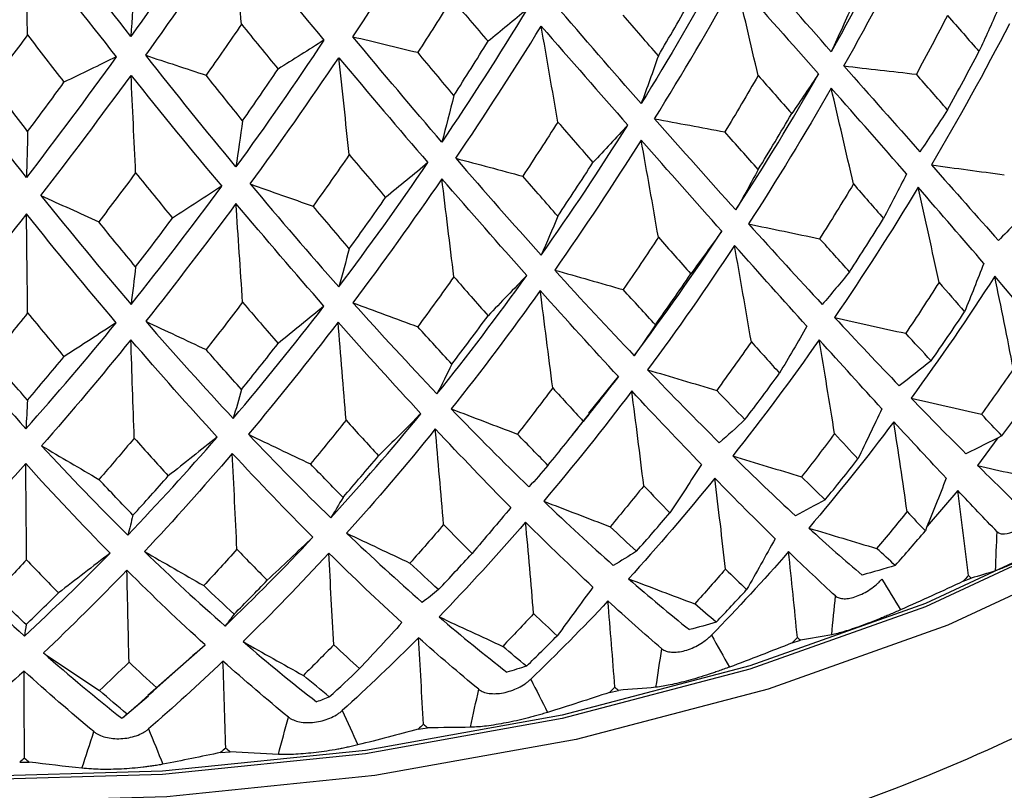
# Paper-space layout '_Isometric' of a CAD drawing. Header units: millimetres. Extents: x -169 to 71, y -17 to 263.
# Tile 10 of 16: x 1 to 13, y 97 to 106. Entities that reach past the tile are written whole.
import ezdxf

# ---------------------------------------------------------------- set-up
doc = ezdxf.new("R2010")
doc.units = ezdxf.units.MM

psp = doc.layouts.new('_Isometric')

# ---------------------------------------------------------------- linework, layer by layer
at = {"color": 7, "linetype": 'Continuous', "lineweight": 25}
for p, q in [((7.534, 101.608), (7.899, 102.058)), ((7.334, 101.338), (7.543, 101.601)), ((12.58, 101.303), (12.33, 100.962)), ((12.085, 100.653), (11.71, 100.213)), ((12.154, 99.531), (12.25, 99.57)), ((10.043, 98.77), (10.146, 98.803)), ((2.094, 98.124), (2.799, 98.746)), ((7.791, 98.159), (7.9, 98.185)), ((1.782, 97.844), (2.099, 98.118)), ((5.429, 97.706), (5.543, 97.724)), ((2.991, 97.418), (3.108, 97.428)), ((0.512, 97.298), (0.629, 97.3))]:
    psp.add_line(p, q, dxfattribs=at)
at = {"color": 7, "linetype": 'Continuous', "lineweight": 25, "flags": 128}
for points in [[(20.329, 106.416), (20.312, 106.366), (19.631, 104.916), (18.641, 103.526), (17.357, 102.218), (15.799, 101.014), (13.992, 99.932), (11.965, 98.989), (9.748, 98.2), (7.378, 97.578), (4.892, 97.133), (2.328, 96.871), (-0.272, 96.796)], [(15.588, 101.301), (15.432, 101.194), (13.667, 100.137), (11.686, 99.216), (9.522, 98.446), (7.206, 97.838), (4.778, 97.403), (2.274, 97.147), (-0.266, 97.074), (-2.802, 97.186), (-5.293, 97.48), (-7.701, 97.952), (-9.988, 98.594), (-12.117, 99.397), (-14.055, 100.347), (-15.771, 101.431), (-15.914, 101.535)], [(14.321, 100.539), (13.667, 100.178), (11.686, 99.257), (9.522, 98.487), (7.206, 97.879), (4.778, 97.444), (2.274, 97.188), (-0.266, 97.115), (-2.802, 97.226), (-5.293, 97.52), (-7.701, 97.992), (-9.988, 98.635), (-12.117, 99.438), (-14.055, 100.388), (-14.321, 100.539)]]:
    psp.add_lwpolyline(points, dxfattribs=at)
at = {"color": 7, "linetype": 'Continuous', "lineweight": 25}
for points, knots in [([(11.5, 195.97), (11.494, 196.858), (11.476, 199.417), (11.277, 203.568), (10.829, 208.377), (10.155, 213.058), (9.258, 217.598), (8.137, 221.984), (6.794, 226.2), (5.233, 230.233), (3.46, 234.07), (1.481, 237.698), (-0.696, 241.106), (-3.061, 244.284), (-5.606, 247.227), (-8.319, 249.928), (-11.192, 252.383), (-14.215, 254.589), (-17.381, 256.544), (-20.68, 258.246), (-24.105, 259.692), (-27.648, 260.882), (-31.304, 261.812), (-35.066, 262.482), (-38.928, 262.889), (-42.884, 263.03), (-46.927, 262.903), (-51.048, 262.505), (-55.238, 261.836), (-59.486, 260.896), (-63.78, 259.685), (-68.107, 258.207), (-72.455, 256.465), (-76.812, 254.466), (-81.165, 252.217), (-85.503, 249.724), (-89.815, 246.995), (-94.091, 244.04), (-98.319, 240.868), (-102.493, 237.486), (-106.602, 233.904), (-110.639, 230.132), (-114.595, 226.178), (-118.462, 222.053), (-122.231, 217.767), (-125.897, 213.329), (-129.45, 208.749), (-132.883, 204.039), (-136.19, 199.209), (-139.363, 194.27), (-142.395, 189.233), (-145.279, 184.109), (-148.01, 178.909), (-150.58, 173.646), (-152.985, 168.329), (-155.218, 162.973), (-157.273, 157.586), (-159.147, 152.183), (-160.834, 146.772), (-162.329, 141.368), (-163.628, 135.98), (-164.726, 130.621), (-165.621, 125.301), (-166.309, 120.033), (-166.782, 114.828), (-167.027, 110.204), (-167.053, 107.345), (-167.063, 106.165)], [0, 0, 0, 0, 0.0084867, 0.0244403, 0.0404023, 0.0563528, 0.0722769, 0.0881565, 0.1039706, 0.1196968, 0.135313, 0.1507996, 0.1661422, 0.1813333, 0.196374, 0.2112742, 0.2260521, 0.2407328, 0.2553468, 0.2699276, 0.2845034, 0.2991047, 0.3137648, 0.3285132, 0.3433743, 0.3583658, 0.3734976, 0.3887718, 0.4041827, 0.4197181, 0.4353611, 0.4510919, 0.4668902, 0.4827366, 0.4986139, 0.5145078, 0.5304058, 0.5462982, 0.5621798, 0.5780471, 0.5938984, 0.6097329, 0.6255509, 0.6413531, 0.6571409, 0.6729157, 0.6886795, 0.7044342, 0.7201818, 0.7359245, 0.7516645, 0.767404, 0.7831449, 0.798889, 0.8146385, 0.8303956, 0.8461627, 0.8619417, 0.877735, 0.8935443, 0.9093717, 0.9252186, 0.9410861, 0.9569749, 0.9728847, 0.9888142, 1, 1, 1, 1]), ([(-20.967, 108.353), (-20.978, 107.941), (-21.005, 107.015), (-20.706, 105.589), (-20.143, 104.109), (-19.306, 102.691), (-18.211, 101.344), (-16.863, 100.084), (-15.276, 98.929), (-13.474, 97.899), (-11.487, 97.008), (-9.345, 96.268), (-7.08, 95.688), (-4.723, 95.273), (-2.306, 95.026), (0.141, 94.95), (2.586, 95.046), (4.998, 95.312), (7.344, 95.746), (9.596, 96.345), (11.725, 97.103), (13.702, 98.015), (15.5, 99.075), (17.091, 100.273), (18.447, 101.597), (19.537, 103.028), (20.347, 104.54), (20.828, 106.099), (21.031, 107.249), (20.986, 107.863), (20.979, 107.954)], [0, 0, 0, 0, 0.027832, 0.062546, 0.097341, 0.132652, 0.168722, 0.205553, 0.242954, 0.280669, 0.318482, 0.356253, 0.393948, 0.431569, 0.469132, 0.506665, 0.544196, 0.581752, 0.619358, 0.657047, 0.694848, 0.732784, 0.770861, 0.809042, 0.847164, 0.88497, 0.922138, 0.958427, 0.993846, 1, 1, 1, 1]), ([(12.571, 100.143), (12.577, 100.138), (12.588, 100.129), (12.617, 100.117), (12.679, 100.111), (12.799, 100.146), (12.935, 100.231), (13.02, 100.305), (13.066, 100.352), (13.087, 100.376), (13.098, 100.389)], [0, 0, 0, 0, 0.068735, 0.126229, 0.251156, 0.500283, 0.7491, 0.874618, 0.931709, 1, 1, 1, 1]), ([(13.333, 100.025), (13.311, 100.014), (13.268, 99.992), (13.205, 99.96), (13.147, 99.93), (13.07, 99.892), (12.975, 99.845), (12.866, 99.793), (12.766, 99.748), (12.682, 99.711), (12.606, 99.681), (12.571, 99.668), (12.552, 99.661)], [0, 0, 0, 0, 0.069164, 0.135573, 0.196509, 0.250205, 0.377022, 0.499747, 0.622613, 0.749559, 0.864328, 1, 1, 1, 1]), ([(10.577, 99.35), (10.584, 99.344), (10.597, 99.334), (10.631, 99.321), (10.701, 99.31), (10.835, 99.336), (10.98, 99.411), (11.07, 99.48), (11.118, 99.523), (11.139, 99.546), (11.151, 99.558)], [0, 0, 0, 0, 0.068735, 0.126229, 0.251156, 0.500283, 0.7491, 0.874618, 0.931709, 1, 1, 1, 1]), ([(11.381, 99.179), (11.358, 99.169), (11.314, 99.149), (11.249, 99.122), (11.189, 99.096), (11.109, 99.063), (11.009, 99.024), (10.891, 98.979), (10.781, 98.941), (10.686, 98.91), (10.598, 98.886), (10.555, 98.876), (10.531, 98.871)], [0, 0, 0, 0, 0.069164, 0.135573, 0.196509, 0.250205, 0.377022, 0.499747, 0.622613, 0.749559, 0.864328, 1, 1, 1, 1]), ([(8.435, 98.699), (8.443, 98.693), (8.458, 98.681), (8.496, 98.665), (8.574, 98.65), (8.718, 98.666), (8.871, 98.731), (8.965, 98.794), (9.014, 98.833), (9.036, 98.854), (9.047, 98.866)], [0, 0, 0, 0, 0.068735, 0.126229, 0.251156, 0.500283, 0.7491, 0.874618, 0.931709, 1, 1, 1, 1]), ([(9.269, 98.471), (9.246, 98.463), (9.202, 98.447), (9.136, 98.423), (9.074, 98.402), (8.992, 98.375), (8.888, 98.342), (8.763, 98.306), (8.645, 98.276), (8.54, 98.252), (8.441, 98.234), (8.39, 98.227), (8.362, 98.223)], [0, 0, 0, 0, 0.069164, 0.135573, 0.196509, 0.250205, 0.377022, 0.499747, 0.622613, 0.749559, 0.864328, 1, 1, 1, 1]), ([(6.175, 98.198), (6.184, 98.191), (6.201, 98.179), (6.242, 98.16), (6.326, 98.139), (6.478, 98.146), (6.638, 98.2), (6.734, 98.256), (6.783, 98.292), (6.805, 98.312), (6.817, 98.322)], [0, 0, 0, 0, 0.0687351, 0.1262294, 0.2511556, 0.5002833, 0.7491005, 0.8746175, 0.9317086, 1, 1, 1, 1]), ([(3.827, 97.855), (3.837, 97.848), (3.856, 97.835), (3.9, 97.813), (3.989, 97.786), (4.148, 97.782), (4.311, 97.825), (4.408, 97.874), (4.458, 97.907), (4.479, 97.925), (4.491, 97.935)], [0, 0, 0, 0, 0.068735, 0.126229, 0.251156, 0.500283, 0.7491, 0.874618, 0.931709, 1, 1, 1, 1]), ([(7.026, 97.913), (7.004, 97.906), (6.96, 97.893), (6.894, 97.874), (6.832, 97.857), (6.749, 97.835), (6.642, 97.81), (6.512, 97.783), (6.387, 97.761), (6.274, 97.744), (6.166, 97.733), (6.107, 97.73), (6.075, 97.729)], [0, 0, 0, 0, 0.069164, 0.135573, 0.196509, 0.250205, 0.377022, 0.499747, 0.622613, 0.749559, 0.864328, 1, 1, 1, 1]), ([(1.427, 97.675), (1.437, 97.667), (1.457, 97.653), (1.504, 97.628), (1.596, 97.595), (1.759, 97.579), (1.924, 97.611), (2.02, 97.654), (2.069, 97.683), (2.09, 97.7), (2.101, 97.709)], [0, 0, 0, 0, 0.068735, 0.126229, 0.251156, 0.500283, 0.7491, 0.874618, 0.931709, 1, 1, 1, 1]), ([(4.685, 97.512), (4.664, 97.506), (4.621, 97.496), (4.556, 97.482), (4.494, 97.469), (4.411, 97.453), (4.303, 97.435), (4.17, 97.417), (4.04, 97.404), (3.919, 97.395), (3.804, 97.392), (3.738, 97.393), (3.703, 97.394)], [0, 0, 0, 0, 0.069164, 0.135573, 0.196509, 0.250205, 0.377022, 0.499747, 0.622613, 0.749559, 0.864328, 1, 1, 1, 1]), ([(2.279, 97.273), (2.258, 97.269), (2.217, 97.262), (2.154, 97.252), (2.093, 97.244), (2.011, 97.233), (1.903, 97.223), (1.769, 97.213), (1.635, 97.209), (1.51, 97.209), (1.388, 97.214), (1.317, 97.22), (1.279, 97.223)], [0, 0, 0, 0, 0.069164, 0.135573, 0.196509, 0.250205, 0.377022, 0.499747, 0.622613, 0.749559, 0.864328, 1, 1, 1, 1])]:
    psp.add_open_spline(points, degree=3, knots=knots, dxfattribs=at)
for points in [[(2.948, 107.805), (2.597, 107.276), (2.241, 106.76), (1.883, 106.256)], [(4.622, 106.253), (4.973, 106.778), (5.319, 107.315), (5.66, 107.864)], [(11.454, 107.841), (11.158, 107.237), (10.849, 106.647), (10.525, 106.068)], [(1.883, 106.256), (1.517, 106.724), (1.15, 107.204), (0.782, 107.697)], [(10.681, 105.892), (11.006, 106.469), (11.318, 107.058), (11.618, 107.66)], [(2.066, 106.023), (2.428, 106.525), (2.788, 107.038), (3.146, 107.563)], [(3.146, 107.563), (3.525, 107.1), (3.898, 106.649), (4.266, 106.21)], [(3.248, 106.406), (3.214, 106.792), (3.181, 107.178), (3.146, 107.563)], [(-0.519, 105.97), (-0.151, 106.447), (0.218, 106.935), (0.589, 107.435)], [(0.589, 107.435), (0.963, 106.946), (1.334, 106.47), (1.703, 106.005)], [(0.608, 106.274), (0.601, 106.662), (0.595, 107.048), (0.589, 107.435)], [(10.525, 106.068), (10.196, 106.44), (9.856, 106.825), (9.504, 107.224)], [(9.175, 107.134), (8.855, 106.552), (8.523, 105.983), (8.18, 105.428)], [(1.925, 106.914), (1.911, 106.691), (1.897, 106.471), (1.883, 106.256)], [(8.345, 105.24), (8.689, 105.794), (9.023, 106.361), (9.348, 106.941)], [(9.348, 106.941), (9.701, 106.546), (10.042, 106.164), (10.369, 105.793)], [(9.623, 105.774), (9.532, 106.163), (9.441, 106.553), (9.348, 106.941)], [(5.843, 106.718), (5.704, 106.497), (5.564, 106.278), (5.423, 106.06)], [(5.843, 106.718), (5.993, 106.542), (6.142, 106.368), (6.29, 106.196)], [(8.392, 106.017), (8.528, 106.247), (8.661, 106.479), (8.792, 106.713)], [(10.799, 106.674), (10.709, 106.468), (10.618, 106.266), (10.525, 106.068)], [(6.768, 106.588), (6.427, 106.028), (6.078, 105.483), (5.72, 104.951)], [(6.768, 106.588), (6.609, 106.457), (6.45, 106.326), (6.29, 106.196)], [(8.18, 105.428), (7.833, 105.823), (7.477, 106.232), (7.113, 106.655)], [(12.578, 106.579), (12.502, 106.41), (12.425, 106.24), (12.348, 106.071)], [(8.392, 106.017), (8.249, 106.182), (8.104, 106.349), (7.958, 106.519)], [(11.959, 106.513), (11.834, 106.271), (11.706, 106.03), (11.575, 105.79)], [(11.959, 106.513), (12.091, 106.364), (12.221, 106.216), (12.348, 106.071)], [(3.248, 106.406), (3.103, 106.195), (2.957, 105.986), (2.811, 105.778)], [(3.248, 106.406), (3.4, 106.22), (3.55, 106.036), (3.7, 105.854)], [(5.892, 104.752), (6.25, 105.282), (6.602, 105.826), (6.946, 106.383)], [(6.946, 106.383), (7.313, 105.963), (7.669, 105.557), (8.015, 105.163)], [(7.151, 105.199), (7.084, 105.594), (7.016, 105.989), (6.946, 106.383)], [(12.723, 106.413), (12.417, 105.819), (12.097, 105.238), (11.762, 104.67)], [(0.608, 106.274), (0.458, 106.073), (0.309, 105.874), (0.16, 105.676)], [(0.608, 106.274), (0.758, 106.078), (0.908, 105.883), (1.058, 105.691)], [(4.266, 106.21), (3.909, 105.674), (3.547, 105.153), (3.18, 104.646)], [(4.266, 106.21), (4.078, 106.091), (3.889, 105.972), (3.7, 105.854)], [(5.72, 104.951), (5.36, 105.371), (4.994, 105.804), (4.622, 106.253)], [(4.622, 106.253), (4.889, 106.188), (5.155, 106.124), (5.423, 106.06)], [(5.869, 105.528), (6.011, 105.749), (6.151, 105.971), (6.29, 106.196)], [(5.869, 105.528), (5.721, 105.704), (5.572, 105.881), (5.423, 106.06)], [(11.959, 105.352), (12.091, 105.589), (12.221, 105.828), (12.348, 106.071)], [(0.595, 104.517), (0.223, 104.987), (-0.148, 105.471), (-0.519, 105.97)], [(1.703, 106.005), (1.336, 105.494), (0.966, 104.998), (0.595, 104.517)], [(1.703, 106.005), (1.489, 105.9), (1.274, 105.795), (1.058, 105.691)], [(3.18, 104.646), (2.811, 105.091), (2.44, 105.55), (2.066, 106.023)], [(2.066, 106.023), (2.314, 105.942), (2.562, 105.86), (2.811, 105.778)], [(3.356, 104.435), (3.724, 104.94), (4.087, 105.46), (4.448, 105.993)], [(4.448, 105.993), (4.822, 105.548), (5.189, 105.116), (5.549, 104.699)], [(4.578, 104.797), (4.535, 105.196), (4.492, 105.594), (4.448, 105.993)], [(8.392, 106.017), (8.323, 105.816), (8.252, 105.62), (8.18, 105.428)], [(3.262, 105.215), (3.409, 105.426), (3.555, 105.639), (3.7, 105.854)], [(10.681, 105.892), (11.006, 105.524), (11.318, 105.171), (11.618, 104.833)], [(10.681, 105.892), (10.979, 105.858), (11.277, 105.824), (11.575, 105.79)], [(0.773, 104.294), (1.145, 104.774), (1.516, 105.268), (1.886, 105.776)], [(1.886, 105.776), (2.263, 105.305), (2.635, 104.848), (3.004, 104.406)], [(1.942, 104.574), (1.924, 104.975), (1.905, 105.375), (1.886, 105.776)], [(3.262, 105.215), (3.112, 105.401), (2.962, 105.589), (2.811, 105.778)], [(9.623, 105.774), (9.488, 105.54), (9.351, 105.308), (9.212, 105.078)], [(9.348, 104.115), (9.701, 104.66), (10.042, 105.219), (10.369, 105.793)], [(9.623, 105.774), (9.762, 105.615), (9.901, 105.459), (10.037, 105.304)], [(10.369, 105.793), (10.259, 105.63), (10.148, 105.467), (10.037, 105.304)], [(11.959, 105.352), (11.834, 105.495), (11.706, 105.641), (11.575, 105.79)], [(0.61, 105.083), (0.46, 105.279), (0.31, 105.476), (0.16, 105.676)], [(0.61, 105.083), (0.76, 105.283), (0.91, 105.486), (1.058, 105.691)], [(10.525, 105.617), (10.196, 105.044), (9.856, 104.486), (9.504, 103.942)], [(11.454, 104.559), (11.158, 104.898), (10.849, 105.251), (10.525, 105.617)], [(10.799, 104.435), (10.709, 104.829), (10.618, 105.223), (10.525, 105.617)], [(5.869, 105.528), (5.82, 105.332), (5.771, 105.14), (5.72, 104.951)], [(11.959, 105.352), (11.847, 105.175), (11.734, 105.002), (11.618, 104.833)], [(3.262, 105.215), (3.235, 105.021), (3.208, 104.832), (3.18, 104.646)], [(8.345, 105.24), (8.689, 104.85), (9.023, 104.475), (9.348, 104.115)], [(8.345, 105.24), (8.634, 105.186), (8.923, 105.132), (9.212, 105.078)], [(9.623, 104.612), (9.762, 104.84), (9.901, 105.07), (10.037, 105.304)], [(7.151, 105.199), (7.008, 104.975), (6.864, 104.753), (6.719, 104.532)], [(6.946, 103.557), (7.313, 104.077), (7.669, 104.612), (8.015, 105.163)], [(7.151, 105.199), (7.297, 105.031), (7.441, 104.864), (7.585, 104.7)], [(8.015, 105.163), (7.872, 105.009), (7.729, 104.854), (7.585, 104.7)], [(0.61, 105.083), (0.605, 104.89), (0.6, 104.702), (0.595, 104.517)], [(8.18, 104.976), (7.833, 104.427), (7.477, 103.892), (7.113, 103.372)], [(9.175, 103.852), (8.855, 104.212), (8.523, 104.587), (8.18, 104.976)], [(8.392, 103.778), (8.323, 104.177), (8.252, 104.576), (8.18, 104.976)], [(9.623, 104.612), (9.488, 104.765), (9.351, 104.92), (9.212, 105.078)], [(4.578, 104.797), (4.431, 104.583), (4.282, 104.371), (4.132, 104.161)], [(4.578, 104.797), (4.728, 104.619), (4.878, 104.442), (5.026, 104.268)], [(5.892, 104.752), (6.25, 104.338), (6.602, 103.939), (6.946, 103.557)], [(5.892, 104.752), (6.167, 104.679), (6.443, 104.605), (6.719, 104.532)], [(4.448, 103.166), (4.822, 103.661), (5.189, 104.172), (5.549, 104.699)], [(5.549, 104.699), (5.375, 104.555), (5.201, 104.411), (5.026, 104.268)], [(7.151, 104.038), (7.297, 104.255), (7.441, 104.476), (7.585, 104.7)], [(9.623, 104.612), (9.532, 104.442), (9.441, 104.277), (9.348, 104.115)], [(11.762, 104.67), (12.051, 104.344), (12.326, 104.033), (12.588, 103.737)], [(11.762, 104.67), (12.061, 104.629), (12.361, 104.589), (12.66, 104.549)], [(1.942, 104.574), (1.791, 104.37), (1.639, 104.168), (1.487, 103.968)], [(1.942, 104.574), (2.094, 104.385), (2.246, 104.198), (2.397, 104.014)], [(5.72, 104.5), (5.36, 103.975), (4.994, 103.465), (4.622, 102.97)], [(6.768, 103.306), (6.427, 103.689), (6.078, 104.087), (5.72, 104.5)], [(5.869, 103.289), (5.82, 103.692), (5.771, 104.096), (5.72, 104.5)], [(7.151, 104.038), (7.008, 104.2), (6.864, 104.365), (6.719, 104.532)], [(11.454, 104.559), (11.36, 104.375), (11.265, 104.192), (11.17, 104.009)], [(1.886, 102.949), (2.263, 103.418), (2.635, 103.904), (3.004, 104.406)], [(3.004, 104.406), (2.802, 104.275), (2.6, 104.144), (2.397, 104.014)], [(3.356, 104.435), (3.724, 103.996), (4.087, 103.573), (4.448, 103.166)], [(3.356, 104.435), (3.614, 104.343), (3.873, 104.252), (4.132, 104.161)], [(10.799, 104.435), (10.661, 104.207), (10.523, 103.982), (10.382, 103.76)], [(11.597, 104.394), (11.266, 103.843), (10.922, 103.308), (10.566, 102.787)], [(10.799, 104.435), (10.925, 104.291), (11.049, 104.149), (11.17, 104.009)], [(12.408, 103.454), (12.152, 103.753), (11.882, 104.066), (11.597, 104.394)], [(11.855, 103.22), (11.772, 103.611), (11.686, 104.002), (11.597, 104.394)], [(0.773, 104.294), (1.145, 103.829), (1.516, 103.381), (1.886, 102.949)], [(0.773, 104.294), (1.01, 104.185), (1.249, 104.076), (1.487, 103.968)], [(4.578, 103.636), (4.728, 103.843), (4.878, 104.054), (5.026, 104.268)], [(3.18, 104.195), (2.811, 103.695), (2.44, 103.21), (2.066, 102.741)], [(4.266, 102.928), (3.909, 103.335), (3.547, 103.757), (3.18, 104.195)], [(3.262, 102.976), (3.235, 103.382), (3.208, 103.789), (3.18, 104.195)], [(4.578, 103.636), (4.431, 103.808), (4.282, 103.983), (4.132, 104.161)], [(12.995, 104.165), (12.861, 104.019), (12.726, 103.876), (12.588, 103.737)], [(0.595, 104.066), (0.223, 103.591), (-0.148, 103.132), (-0.519, 102.688)], [(1.703, 102.723), (1.336, 103.155), (0.966, 103.602), (0.595, 104.066)], [(0.61, 102.844), (0.605, 103.25), (0.6, 103.658), (0.595, 104.066)], [(1.942, 103.412), (2.094, 103.61), (2.246, 103.81), (2.397, 104.014)], [(7.151, 104.038), (7.084, 103.873), (7.016, 103.713), (6.946, 103.557)], [(10.751, 103.351), (10.893, 103.568), (11.033, 103.787), (11.17, 104.009)], [(1.942, 103.412), (1.791, 103.595), (1.639, 103.78), (1.487, 103.968)], [(9.504, 103.942), (9.818, 103.595), (10.122, 103.264), (10.414, 102.949)], [(9.504, 103.942), (9.797, 103.881), (10.089, 103.82), (10.382, 103.76)], [(8.392, 103.778), (8.249, 103.559), (8.104, 103.344), (7.958, 103.132)], [(8.094, 102.315), (8.465, 102.812), (8.826, 103.324), (9.175, 103.852)], [(8.392, 103.778), (8.528, 103.624), (8.661, 103.473), (8.792, 103.325)], [(9.175, 103.852), (9.048, 103.676), (8.92, 103.501), (8.792, 103.325)], [(10.751, 103.351), (10.63, 103.485), (10.507, 103.621), (10.382, 103.76)], [(4.578, 103.636), (4.535, 103.475), (4.492, 103.319), (4.448, 103.166)], [(9.331, 103.677), (8.984, 103.149), (8.627, 102.638), (8.259, 102.142)], [(10.225, 102.679), (9.939, 102.996), (9.641, 103.329), (9.331, 103.677)], [(9.539, 102.487), (9.471, 102.883), (9.402, 103.279), (9.331, 103.677)], [(1.942, 103.412), (1.924, 103.254), (1.905, 103.1), (1.886, 102.949)], [(12.408, 103.454), (12.329, 103.254), (12.25, 103.055), (12.17, 102.856)], [(5.869, 103.289), (5.721, 103.081), (5.572, 102.876), (5.423, 102.673)], [(5.66, 101.844), (6.037, 102.315), (6.407, 102.802), (6.768, 103.306)], [(5.869, 103.289), (6.011, 103.126), (6.151, 102.966), (6.29, 102.809)], [(6.768, 103.306), (6.609, 103.14), (6.45, 102.974), (6.29, 102.809)], [(7.113, 103.372), (7.448, 103.004), (7.775, 102.651), (8.094, 102.315)], [(7.113, 103.372), (7.395, 103.292), (7.676, 103.211), (7.958, 103.132)], [(8.355, 102.696), (8.503, 102.903), (8.648, 103.113), (8.792, 103.325)], [(10.751, 103.351), (10.64, 103.214), (10.528, 103.08), (10.414, 102.949)], [(12.542, 103.297), (12.211, 102.781), (11.868, 102.279), (11.511, 101.791)], [(13.22, 102.495), (13.008, 102.749), (12.782, 103.016), (12.542, 103.297)], [(12.772, 102.153), (12.698, 102.533), (12.621, 102.915), (12.542, 103.297)], [(11.855, 103.22), (11.72, 103.009), (11.583, 102.799), (11.444, 102.592)], [(11.855, 103.22), (11.962, 103.096), (12.067, 102.975), (12.17, 102.856)], [(6.934, 103.119), (6.576, 102.616), (6.21, 102.13), (5.837, 101.659)], [(7.899, 102.058), (7.586, 102.396), (7.265, 102.75), (6.934, 103.119)], [(7.088, 101.918), (7.038, 102.317), (6.987, 102.718), (6.934, 103.119)], [(8.355, 102.696), (8.224, 102.839), (8.092, 102.984), (7.958, 103.132)], [(3.262, 102.976), (3.112, 102.778), (2.962, 102.583), (2.811, 102.391)], [(3.146, 101.542), (3.525, 101.987), (3.898, 102.449), (4.266, 102.928)], [(3.262, 102.976), (3.409, 102.803), (3.555, 102.634), (3.7, 102.466)], [(4.266, 102.928), (4.078, 102.773), (3.889, 102.62), (3.7, 102.466)], [(4.622, 102.97), (4.973, 102.578), (5.319, 102.203), (5.66, 101.844)], [(4.622, 102.97), (4.889, 102.871), (5.155, 102.772), (5.423, 102.673)], [(0.61, 102.844), (0.46, 102.656), (0.31, 102.471), (0.16, 102.289)], [(0.61, 102.844), (0.76, 102.661), (0.91, 102.481), (1.058, 102.303)], [(5.843, 102.21), (5.993, 102.407), (6.142, 102.606), (6.29, 102.809)], [(10.566, 102.787), (10.842, 102.49), (11.108, 102.21), (11.363, 101.944)], [(10.566, 102.787), (10.858, 102.721), (11.151, 102.656), (11.444, 102.592)], [(11.757, 102.253), (11.897, 102.452), (12.035, 102.653), (12.17, 102.856)], [(-0.519, 102.688), (-0.151, 102.246), (0.218, 101.822), (0.589, 101.414)], [(0.589, 101.414), (0.963, 101.833), (1.334, 102.27), (1.703, 102.723)], [(1.703, 102.723), (1.489, 102.583), (1.274, 102.443), (1.058, 102.303)], [(2.066, 102.741), (2.428, 102.324), (2.788, 101.925), (3.146, 101.542)], [(2.066, 102.741), (2.314, 102.624), (2.562, 102.507), (2.811, 102.391)], [(4.44, 102.73), (4.075, 102.252), (3.706, 101.79), (3.333, 101.345)], [(5.462, 101.6), (5.127, 101.96), (4.787, 102.337), (4.44, 102.73)], [(4.538, 101.519), (4.506, 101.922), (4.474, 102.325), (4.44, 102.73)], [(5.843, 102.21), (5.704, 102.362), (5.564, 102.516), (5.423, 102.673)], [(8.355, 102.696), (8.269, 102.566), (8.182, 102.439), (8.094, 102.315)], [(10.225, 102.679), (10.113, 102.485), (10.001, 102.292), (9.887, 102.1)], [(11.757, 102.253), (11.654, 102.364), (11.55, 102.477), (11.444, 102.592)], [(1.883, 102.513), (1.517, 102.06), (1.15, 101.623), (0.782, 101.204)], [(2.948, 101.312), (2.597, 101.696), (2.241, 102.096), (1.883, 102.513)], [(1.925, 101.298), (1.911, 101.702), (1.897, 102.107), (1.883, 102.513)], [(3.248, 101.899), (3.4, 102.085), (3.55, 102.274), (3.7, 102.466)], [(9.539, 102.487), (9.398, 102.285), (9.256, 102.085), (9.112, 101.888)], [(10.376, 102.512), (10.031, 102.019), (9.675, 101.541), (9.309, 101.078)], [(9.539, 102.487), (9.657, 102.356), (9.773, 102.227), (9.887, 102.1)], [(11.15, 101.66), (10.904, 101.929), (10.646, 102.213), (10.376, 102.512)], [(10.566, 101.354), (10.505, 101.739), (10.441, 102.125), (10.376, 102.512)], [(0.608, 101.767), (0.758, 101.943), (0.908, 102.122), (1.058, 102.303)], [(3.248, 101.899), (3.103, 102.06), (2.957, 102.224), (2.811, 102.391)], [(0.608, 101.767), (0.458, 101.938), (0.309, 102.112), (0.16, 102.289)], [(5.843, 102.21), (5.782, 102.084), (5.722, 101.962), (5.66, 101.844)], [(11.757, 102.253), (11.627, 102.147), (11.496, 102.044), (11.363, 101.944)], [(7.899, 102.058), (7.755, 101.873), (7.611, 101.689), (7.466, 101.505)], [(8.259, 102.142), (8.562, 101.826), (8.857, 101.526), (9.143, 101.242)], [(8.259, 102.142), (8.543, 102.056), (8.828, 101.972), (9.112, 101.888)], [(9.46, 101.527), (9.604, 101.715), (9.747, 101.907), (9.887, 102.1)], [(12.772, 102.153), (12.643, 101.964), (12.511, 101.778), (12.378, 101.593)], [(3.248, 101.899), (3.214, 101.776), (3.181, 101.657), (3.146, 101.542)], [(7.088, 101.918), (6.944, 101.725), (6.799, 101.535), (6.653, 101.348)], [(8.064, 101.88), (7.71, 101.411), (7.347, 100.958), (6.977, 100.52)], [(7.088, 101.918), (7.216, 101.778), (7.342, 101.64), (7.466, 101.505)], [(8.924, 100.973), (8.647, 101.26), (8.36, 101.562), (8.064, 101.88)], [(8.212, 100.71), (8.164, 101.099), (8.115, 101.489), (8.064, 101.88)], [(9.46, 101.527), (9.345, 101.645), (9.229, 101.765), (9.112, 101.888)], [(12.63, 101.328), (12.763, 101.503), (12.894, 101.68), (13.023, 101.859)], [(0.608, 101.767), (0.601, 101.645), (0.595, 101.528), (0.589, 101.414)], [(11.511, 101.791), (11.747, 101.548), (11.972, 101.319), (12.187, 101.104)], [(11.511, 101.791), (11.8, 101.724), (12.089, 101.658), (12.378, 101.593)], [(4.35, 100.314), (4.727, 100.726), (5.098, 101.155), (5.462, 101.6)], [(5.462, 101.6), (5.289, 101.426), (5.114, 101.253), (4.94, 101.08)], [(5.837, 101.659), (6.162, 101.321), (6.481, 101), (6.794, 100.696)], [(5.837, 101.659), (6.109, 101.554), (6.381, 101.451), (6.653, 101.348)], [(11.15, 101.66), (11.052, 101.453), (10.954, 101.247), (10.854, 101.041)], [(12.63, 101.328), (12.548, 101.414), (12.463, 101.502), (12.378, 101.593)], [(4.538, 101.519), (4.393, 101.337), (4.247, 101.157), (4.1, 100.98)], [(4.538, 101.519), (4.673, 101.37), (4.807, 101.224), (4.94, 101.08)], [(7.03, 100.962), (7.177, 101.141), (7.322, 101.322), (7.466, 101.505)], [(9.46, 101.527), (9.355, 101.428), (9.25, 101.334), (9.143, 101.242)], [(11.296, 101.501), (10.958, 101.049), (10.608, 100.612), (10.249, 100.188)], [(11.944, 100.803), (11.739, 101.022), (11.523, 101.254), (11.296, 101.501)], [(11.461, 100.391), (11.408, 100.76), (11.353, 101.13), (11.296, 101.501)], [(3.333, 101.345), (3.675, 100.984), (4.014, 100.641), (4.35, 100.314)], [(3.333, 101.345), (3.588, 101.222), (3.844, 101.101), (4.1, 100.98)], [(5.639, 101.411), (5.28, 100.966), (4.916, 100.537), (4.546, 100.125)], [(6.573, 100.442), (6.268, 100.749), (5.957, 101.072), (5.639, 101.411)], [(5.742, 100.232), (5.709, 100.624), (5.675, 101.017), (5.639, 101.411)], [(7.03, 100.962), (6.905, 101.088), (6.779, 101.217), (6.653, 101.348)], [(10.566, 101.354), (10.432, 101.174), (10.296, 100.996), (10.159, 100.821)], [(10.566, 101.354), (10.664, 101.247), (10.76, 101.143), (10.854, 101.041)], [(12.63, 101.328), (12.484, 101.251), (12.336, 101.176), (12.187, 101.104)], [(0.782, 101.204), (1.136, 100.819), (1.491, 100.452), (1.845, 100.102)], [(0.782, 101.204), (1.017, 101.064), (1.253, 100.926), (1.49, 100.788)], [(1.925, 101.298), (1.78, 101.125), (1.635, 100.955), (1.49, 100.788)], [(1.845, 100.102), (2.217, 100.488), (2.584, 100.892), (2.948, 101.312)], [(1.925, 101.298), (2.065, 101.14), (2.205, 100.984), (2.344, 100.831)], [(2.948, 101.312), (2.748, 101.151), (2.546, 100.991), (2.344, 100.831)], [(3.135, 101.11), (2.776, 100.69), (2.416, 100.286), (2.052, 99.899)], [(4.129, 100.075), (3.802, 100.404), (3.47, 100.749), (3.135, 101.11)], [(3.192, 99.926), (3.174, 100.319), (3.154, 100.714), (3.135, 101.11)], [(4.501, 100.567), (4.648, 100.735), (4.795, 100.907), (4.94, 101.08)], [(9.309, 101.078), (9.575, 100.817), (9.833, 100.572), (10.082, 100.341)], [(9.309, 101.078), (9.592, 100.991), (9.876, 100.906), (10.159, 100.821)], [(0.586, 100.983), (0.234, 100.587), (-0.119, 100.208), (-0.471, 99.845)], [(1.627, 99.878), (1.282, 100.23), (0.935, 100.598), (0.586, 100.983)], [(0.597, 99.796), (0.594, 100.19), (0.59, 100.586), (0.586, 100.983)], [(4.501, 100.567), (4.368, 100.702), (4.234, 100.839), (4.1, 100.98)], [(7.03, 100.962), (6.952, 100.87), (6.874, 100.781), (6.794, 100.696)], [(8.924, 100.973), (8.795, 100.773), (8.664, 100.575), (8.533, 100.376)], [(10.449, 100.537), (10.586, 100.703), (10.721, 100.871), (10.854, 101.041)], [(12.33, 100.962), (12.524, 100.769), (12.709, 100.59), (12.884, 100.423)], [(12.33, 100.962), (12.612, 100.896), (12.893, 100.831), (13.175, 100.767)], [(1.909, 100.347), (1.769, 100.491), (1.629, 100.639), (1.49, 100.788)], [(1.909, 100.347), (2.055, 100.506), (2.2, 100.667), (2.344, 100.831)], [(9.089, 100.803), (8.742, 100.375), (8.387, 99.961), (8.024, 99.562)], [(9.833, 100.057), (9.594, 100.291), (9.346, 100.539), (9.089, 100.803)], [(9.221, 99.682), (9.179, 100.054), (9.135, 100.428), (9.089, 100.803)], [(10.449, 100.537), (10.353, 100.63), (10.257, 100.724), (10.159, 100.821)], [(11.944, 100.803), (11.859, 100.586), (11.773, 100.369), (11.686, 100.153)], [(8.212, 100.71), (8.075, 100.54), (7.937, 100.371), (7.798, 100.205)], [(8.212, 100.71), (8.32, 100.597), (8.427, 100.485), (8.533, 100.376)], [(12.571, 100.143), (12.417, 100.302), (12.255, 100.472), (12.085, 100.653)], [(12.218, 99.603), (12.176, 99.952), (12.131, 100.302), (12.085, 100.653)], [(4.501, 100.567), (4.451, 100.479), (4.401, 100.395), (4.35, 100.314)], [(6.977, 100.52), (7.269, 100.24), (7.556, 99.976), (7.836, 99.727)], [(6.977, 100.52), (7.25, 100.414), (7.524, 100.309), (7.798, 100.205)], [(10.449, 100.537), (10.328, 100.469), (10.205, 100.404), (10.082, 100.341)], [(6.573, 100.442), (6.413, 100.252), (6.253, 100.063), (6.093, 99.875)], [(8.121, 99.901), (8.26, 100.057), (8.397, 100.216), (8.533, 100.376)], [(11.461, 100.391), (11.337, 100.238), (11.212, 100.086), (11.085, 99.936)], [(11.461, 100.391), (11.537, 100.31), (11.612, 100.231), (11.686, 100.153)], [(1.909, 100.347), (1.888, 100.262), (1.867, 100.18), (1.845, 100.102)], [(5.742, 100.232), (5.605, 100.071), (5.467, 99.912), (5.327, 99.756)], [(6.754, 100.26), (6.404, 99.856), (6.048, 99.467), (5.686, 99.093)], [(5.742, 100.232), (5.86, 100.111), (5.977, 99.992), (6.093, 99.875)], [(7.584, 99.46), (7.314, 99.712), (7.037, 99.978), (6.754, 100.26)], [(6.853, 99.132), (6.821, 99.506), (6.788, 99.882), (6.754, 100.26)], [(4.546, 100.125), (4.861, 99.825), (5.172, 99.54), (5.479, 99.271)], [(4.546, 100.125), (4.806, 100.001), (5.067, 99.878), (5.327, 99.756)], [(8.121, 99.901), (8.014, 100), (7.906, 100.102), (7.798, 100.205)], [(10.249, 100.188), (10.476, 99.981), (10.695, 99.788), (10.906, 99.608)], [(10.249, 100.188), (10.527, 100.103), (10.806, 100.019), (11.085, 99.936)], [(11.315, 99.727), (11.44, 99.867), (11.563, 100.009), (11.686, 100.153)], [(12.552, 99.661), (12.559, 99.822), (12.565, 99.983), (12.571, 100.143)], [(3.046, 98.979), (3.411, 99.329), (3.773, 99.694), (4.129, 100.075)], [(4.129, 100.075), (3.942, 99.898), (3.755, 99.721), (3.566, 99.544)], [(9.833, 100.057), (9.716, 99.847), (9.599, 99.637), (9.481, 99.428)], [(0.57, 98.855), (0.924, 99.18), (1.277, 99.521), (1.627, 99.878)], [(1.627, 99.878), (1.415, 99.714), (1.203, 99.551), (0.99, 99.388)], [(2.052, 99.899), (2.385, 99.576), (2.716, 99.27), (3.046, 98.979)], [(2.052, 99.899), (2.295, 99.758), (2.538, 99.618), (2.782, 99.478)], [(3.192, 99.926), (3.056, 99.774), (2.919, 99.625), (2.782, 99.478)], [(3.192, 99.926), (3.317, 99.797), (3.442, 99.669), (3.566, 99.544)], [(4.325, 99.88), (3.976, 99.5), (3.624, 99.135), (3.268, 98.786)], [(5.228, 99.021), (4.931, 99.292), (4.63, 99.579), (4.325, 99.88)], [(4.387, 98.747), (4.367, 99.123), (4.346, 99.501), (4.325, 99.88)], [(5.679, 99.428), (5.818, 99.575), (5.956, 99.724), (6.093, 99.875)], [(8.121, 99.901), (8.026, 99.84), (7.931, 99.782), (7.836, 99.727)], [(9.998, 99.897), (9.688, 99.542), (9.371, 99.198), (9.047, 98.866)], [(10.577, 99.35), (10.391, 99.521), (10.198, 99.703), (9.998, 99.897)], [(10.107, 98.838), (10.073, 99.19), (10.036, 99.543), (9.998, 99.897)], [(11.315, 99.727), (11.24, 99.795), (11.163, 99.864), (11.085, 99.936)], [(-0.471, 99.845), (-0.125, 99.499), (0.222, 99.169), (0.57, 98.855)], [(0.597, 99.796), (0.464, 99.654), (0.331, 99.514), (0.198, 99.376)], [(0.597, 99.796), (0.728, 99.658), (0.859, 99.522), (0.99, 99.388)], [(5.679, 99.428), (5.562, 99.535), (5.445, 99.644), (5.327, 99.756)], [(1.834, 99.669), (1.492, 99.313), (1.149, 98.972), (0.804, 98.646)], [(2.799, 98.746), (2.479, 99.038), (2.158, 99.346), (1.834, 99.669)], [(1.861, 98.533), (1.852, 98.91), (1.843, 99.289), (1.834, 99.669)], [(9.221, 99.682), (9.096, 99.538), (8.969, 99.395), (8.841, 99.253)], [(9.221, 99.682), (9.309, 99.596), (9.396, 99.511), (9.481, 99.428)], [(11.315, 99.727), (11.179, 99.685), (11.043, 99.645), (10.906, 99.608)], [(12.552, 99.661), (12.454, 99.629), (12.353, 99.599), (12.25, 99.57)], [(3.157, 99.126), (3.294, 99.263), (3.431, 99.403), (3.566, 99.544)], [(8.024, 99.562), (8.28, 99.339), (8.531, 99.129), (8.775, 98.934)], [(8.024, 99.562), (8.296, 99.458), (8.568, 99.355), (8.841, 99.253)], [(11.151, 99.558), (11.227, 99.432), (11.304, 99.305), (11.381, 99.179)], [(12.154, 99.531), (11.897, 99.411), (11.639, 99.294), (11.381, 99.179)], [(12.218, 99.603), (12.196, 99.579), (12.175, 99.555), (12.154, 99.531)], [(12.218, 99.603), (12.228, 99.592), (12.239, 99.581), (12.25, 99.57)], [(0.591, 98.997), (0.724, 99.125), (0.857, 99.256), (0.99, 99.388)], [(3.157, 99.126), (3.032, 99.241), (2.907, 99.358), (2.782, 99.478)], [(5.679, 99.428), (5.613, 99.373), (5.546, 99.321), (5.479, 99.271)], [(7.584, 99.46), (7.438, 99.259), (7.291, 99.058), (7.144, 98.859)], [(9.104, 99.027), (9.231, 99.159), (9.357, 99.293), (9.481, 99.428)], [(0.591, 98.997), (0.459, 99.121), (0.328, 99.248), (0.198, 99.376)], [(7.77, 99.288), (7.458, 98.955), (7.14, 98.633), (6.817, 98.322)], [(8.435, 98.699), (8.219, 98.883), (7.997, 99.08), (7.77, 99.288)], [(7.855, 98.223), (7.828, 98.577), (7.8, 98.931), (7.77, 99.288)], [(10.531, 98.871), (10.546, 99.031), (10.562, 99.191), (10.577, 99.35)], [(9.104, 99.027), (9.017, 99.101), (8.929, 99.176), (8.841, 99.253)], [(3.157, 99.126), (3.12, 99.074), (3.083, 99.025), (3.046, 98.979)], [(5.228, 99.021), (5.055, 98.831), (4.881, 98.641), (4.706, 98.453)], [(5.686, 99.093), (5.968, 98.851), (6.247, 98.623), (6.521, 98.41)], [(5.686, 99.093), (5.947, 98.97), (6.209, 98.849), (6.472, 98.728)], [(6.853, 99.132), (6.727, 98.996), (6.6, 98.861), (6.472, 98.728)], [(6.853, 99.132), (6.95, 99.039), (7.047, 98.948), (7.144, 98.859)], [(9.104, 99.027), (8.995, 98.994), (8.885, 98.963), (8.775, 98.934)], [(0.591, 98.997), (0.584, 98.947), (0.577, 98.9), (0.57, 98.855)], [(3.268, 98.786), (3.573, 98.524), (3.875, 98.276), (4.175, 98.043)], [(3.268, 98.786), (3.515, 98.646), (3.763, 98.507), (4.012, 98.369)], [(5.433, 98.835), (5.123, 98.524), (4.809, 98.223), (4.491, 97.935)], [(6.175, 98.198), (5.931, 98.399), (5.684, 98.611), (5.433, 98.835)], [(5.493, 97.766), (5.474, 98.121), (5.454, 98.477), (5.433, 98.835)], [(6.765, 98.484), (6.892, 98.607), (7.018, 98.732), (7.144, 98.859)], [(9.047, 98.866), (9.121, 98.735), (9.195, 98.603), (9.269, 98.471)], [(10.043, 98.77), (9.785, 98.668), (9.527, 98.568), (9.269, 98.471)], [(10.107, 98.838), (10.086, 98.815), (10.064, 98.793), (10.043, 98.77)], [(10.107, 98.838), (10.12, 98.826), (10.133, 98.815), (10.146, 98.803)], [(10.531, 98.871), (10.405, 98.846), (10.277, 98.824), (10.146, 98.803)], [(2.799, 98.746), (2.6, 98.569), (2.401, 98.392), (2.202, 98.216)], [(4.387, 98.747), (4.263, 98.619), (4.138, 98.493), (4.012, 98.369)], [(4.387, 98.747), (4.494, 98.647), (4.6, 98.549), (4.706, 98.453)], [(6.765, 98.484), (6.668, 98.563), (6.57, 98.645), (6.472, 98.728)], [(8.362, 98.223), (8.386, 98.382), (8.411, 98.541), (8.435, 98.699)], [(0.804, 98.646), (1.127, 98.363), (1.449, 98.094), (1.771, 97.84)], [(0.804, 98.646), (1.034, 98.49), (1.265, 98.335), (1.495, 98.181)], [(1.861, 98.533), (1.739, 98.413), (1.618, 98.296), (1.495, 98.181)], [(1.861, 98.533), (1.975, 98.425), (2.088, 98.32), (2.202, 98.216)], [(3.02, 98.546), (2.716, 98.255), (2.41, 97.976), (2.101, 97.709)], [(3.827, 97.855), (3.56, 98.074), (3.291, 98.304), (3.02, 98.546)], [(3.054, 97.473), (3.043, 97.829), (3.032, 98.187), (3.02, 98.546)], [(0.565, 98.423), (0.271, 98.153), (-0.023, 97.894), (-0.317, 97.648)], [(1.427, 97.675), (1.14, 97.912), (0.853, 98.162), (0.565, 98.423)], [(0.571, 97.349), (0.569, 97.705), (0.567, 98.063), (0.565, 98.423)], [(4.332, 98.104), (4.457, 98.218), (4.582, 98.334), (4.706, 98.453)], [(6.765, 98.484), (6.684, 98.457), (6.603, 98.432), (6.521, 98.41)], [(4.332, 98.104), (4.225, 98.19), (4.119, 98.279), (4.012, 98.369)], [(6.817, 98.322), (6.886, 98.186), (6.956, 98.05), (7.026, 97.913)], [(1.837, 97.892), (1.723, 97.986), (1.61, 98.083), (1.495, 98.181)], [(1.837, 97.892), (1.959, 97.998), (2.081, 98.106), (2.202, 98.216)], [(6.075, 97.729), (6.108, 97.886), (6.142, 98.042), (6.175, 98.198)], [(7.855, 98.223), (7.834, 98.202), (7.812, 98.18), (7.791, 98.159)], [(7.855, 98.223), (7.87, 98.21), (7.885, 98.197), (7.9, 98.185)], [(8.362, 98.223), (8.21, 98.209), (8.056, 98.196), (7.9, 98.185)], [(4.332, 98.104), (4.28, 98.081), (4.228, 98.061), (4.175, 98.043)], [(7.791, 98.159), (7.536, 98.075), (7.281, 97.993), (7.026, 97.913)], [(4.491, 97.935), (4.555, 97.794), (4.62, 97.653), (4.685, 97.512)], [(1.837, 97.892), (1.815, 97.872), (1.793, 97.855), (1.771, 97.84)], [(3.703, 97.394), (3.745, 97.548), (3.786, 97.702), (3.827, 97.855)], [(1.279, 97.223), (1.328, 97.374), (1.378, 97.525), (1.427, 97.675)], [(2.101, 97.709), (2.16, 97.564), (2.219, 97.419), (2.279, 97.273)], [(5.429, 97.706), (5.181, 97.639), (4.933, 97.574), (4.685, 97.512)], [(5.493, 97.766), (5.472, 97.746), (5.45, 97.726), (5.429, 97.706)], [(5.493, 97.766), (5.51, 97.752), (5.526, 97.738), (5.543, 97.724)], [(6.075, 97.729), (5.899, 97.725), (5.722, 97.724), (5.543, 97.724)], [(3.054, 97.473), (3.033, 97.454), (3.012, 97.436), (2.991, 97.418)], [(3.054, 97.473), (3.072, 97.458), (3.09, 97.443), (3.108, 97.428)], [(0.571, 97.349), (0.551, 97.332), (0.532, 97.315), (0.512, 97.298)], [(0.571, 97.349), (0.591, 97.332), (0.61, 97.316), (0.629, 97.3)], [(2.991, 97.418), (2.753, 97.367), (2.515, 97.319), (2.279, 97.273)], [(3.703, 97.394), (3.506, 97.403), (3.308, 97.414), (3.108, 97.428)], [(1.279, 97.223), (1.064, 97.246), (0.847, 97.272), (0.629, 97.3)]]:
    psp.add_open_spline(points, degree=3, dxfattribs=at)

doc.saveas('drawing.dxf')
